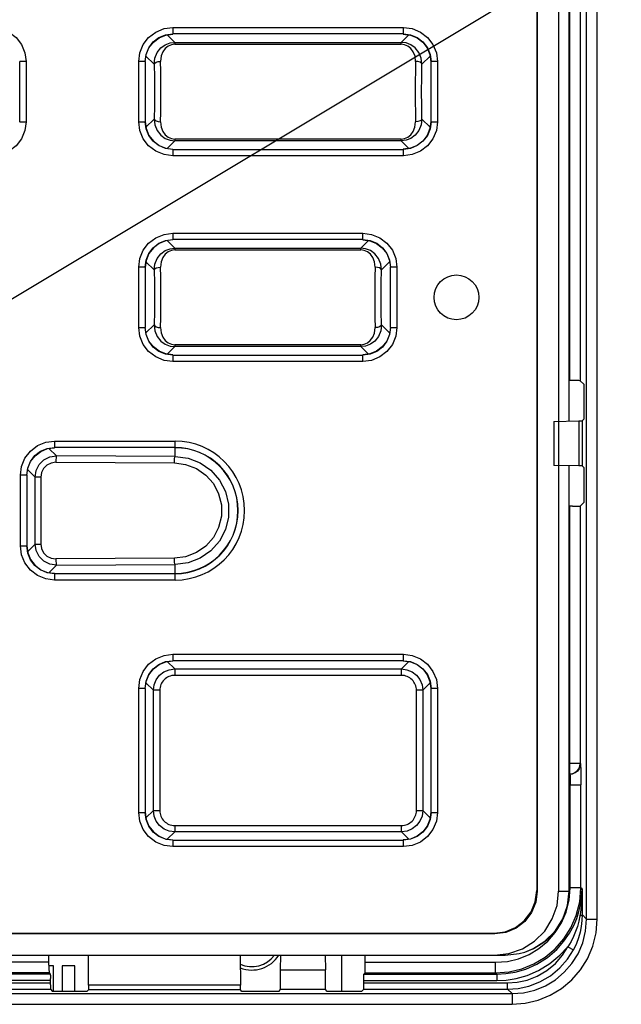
# Model space of a CAD drawing. Extents: x 33 to 410, y 33 to 287.
# Tile 24 of 90: x 90.86 to 93.68, y 172.1 to 176.72. Entities that reach past the tile are written whole.
import ezdxf

# ---------------------------------------------------------------- set-up
doc = ezdxf.new("R2010")
doc.units = 0
doc.header["$LTSCALE"] = 23.1
doc.linetypes.add('HIDDEN', pattern=[0.2, 0.1, -0.1])
doc.layers.get('0').update_dxf_attribs({"linetype": 'CONTINUOUS'})
for name, color, linetype in [('ALL_AXIS', 7, 'CONTINUOUS'), ('ALL_FEATURES', 7, 'CONTINUOUS'), ('ALL_NOTE', 7, 'CONTINUOUS'), ('DEFAULT_2', 8, 'HIDDEN')]:
    doc.layers.add(name, color=color, linetype=linetype)

msp = doc.modelspace()

# ---------------------------------------------------------------- linework, layer by layer
at = {"color": 7, "linetype": 'CONTINUOUS'}
for p, q in [((93.2858, 182.6331), (93.2858, 172.6378)), ((93.2884, 182.6357), (93.2884, 172.6352)), ((93.3884, 182.6355), (93.3884, 172.6354)), ((93.4373, 174.8399), (93.4373, 178.4284)), ((91.5454, 176.651), (91.5789, 176.6554)), ((92.6592, 176.6554), (92.6927, 176.651)), ((91.449, 176.5256), (91.4535, 176.5591)), ((92.7846, 176.5591), (92.789, 176.5256)), ((91.449, 176.2454), (91.4535, 176.2118)), ((92.789, 176.2453), (92.7846, 176.2118)), ((91.5454, 176.1199), (91.579, 176.1154)), ((92.6927, 176.1199), (92.6592, 176.1154)), ((91.579, 175.6904), (91.5454, 175.686)), ((92.4692, 175.6904), (92.5027, 175.686)), ((91.4535, 175.5941), (91.449, 175.5605)), ((92.5946, 175.5941), (92.599, 175.5606)), ((91.4535, 175.2468), (91.449, 175.2803)), ((92.599, 175.2803), (92.5946, 175.2468)), ((91.5789, 175.1504), (91.5454, 175.1549)), ((92.5027, 175.1549), (92.4692, 175.1504)), ((90.9904, 174.711), (91.0239, 174.7154)), ((90.894, 174.5856), (90.8985, 174.6191)), ((93.4373, 172.6355), (93.4373, 174.631)), ((90.894, 174.2554), (90.8985, 174.2218)), ((90.9904, 174.1299), (91.024, 174.1254)), ((91.5454, 173.711), (91.5789, 173.7154)), ((92.6592, 173.7154), (92.6927, 173.711)), ((91.449, 173.5856), (91.4535, 173.6191)), ((92.7846, 173.6191), (92.789, 173.5856)), ((91.449, 173.0054), (91.4535, 172.9718)), ((92.789, 173.0053), (92.7846, 172.9718)), ((91.5454, 172.8799), (91.579, 172.8754)), ((92.6927, 172.8799), (92.6592, 172.8754)), ((93.0884, 172.4352), (87.2896, 172.4352)), ((87.2923, 172.4378), (93.0858, 172.4378)), ((87.241, 172.3354), (93.1371, 172.3354)), ((91.019, 172.2854), (90.9971, 172.2854)), ((91.019, 172.1651), (91.019, 172.2854)), ((91.119, 172.2854), (91.059, 172.2854)), ((91.059, 172.2854), (91.059, 172.1649)), ((91.119, 172.1649), (91.119, 172.2854))]:
    msp.add_line(p, q, dxfattribs=at)
at = {"color": 9, "linetype": 'CONTINUOUS'}
for p, q in [((91.5879, 176.6165), (91.5524, 176.652)), ((91.5781, 176.6863), (92.6599, 176.6863)), ((91.5781, 176.6863), (91.5781, 176.6563)), ((92.6599, 176.6563), (91.5781, 176.6563)), ((91.5781, 176.6563), (91.579, 176.6554)), ((92.6857, 176.652), (92.6502, 176.6165)), ((92.6591, 176.6554), (92.6599, 176.6563)), ((92.6599, 176.6563), (92.6599, 176.6863)), ((91.5879, 176.6165), (92.6502, 176.6165)), ((91.5879, 176.6165), (91.5879, 176.6077)), ((91.5879, 176.6077), (92.6502, 176.6077)), ((92.6502, 176.6077), (92.6502, 176.6165)), ((91.4525, 176.5521), (91.4907, 176.5139)), ((92.7473, 176.5139), (92.7856, 176.5521)), ((90.8899, 176.5264), (90.8599, 176.5264)), ((90.8599, 176.2445), (90.8599, 176.5264)), ((90.8899, 176.5264), (90.8899, 176.2445)), ((91.4482, 176.5264), (91.4182, 176.5264)), ((91.4182, 176.2445), (91.4182, 176.5264)), ((91.449, 176.5255), (91.4482, 176.5264)), ((91.4482, 176.5264), (91.4482, 176.2445)), ((92.7899, 176.5264), (92.789, 176.5255)), ((92.8199, 176.5264), (92.7899, 176.5264)), ((92.7899, 176.2445), (92.7899, 176.5264)), ((92.8199, 176.5264), (92.8199, 176.2445)), ((90.859, 176.2454), (90.8599, 176.2445)), ((90.8599, 176.2445), (90.8899, 176.2445)), ((91.4182, 176.2445), (91.4482, 176.2445)), ((91.4482, 176.2445), (91.449, 176.2454)), ((91.4907, 176.257), (91.4525, 176.2188)), ((92.7856, 176.2188), (92.7473, 176.257)), ((92.789, 176.2454), (92.7899, 176.2445)), ((92.7899, 176.2445), (92.8199, 176.2445)), ((91.5524, 176.1189), (91.5879, 176.1544)), ((92.6502, 176.1632), (91.5879, 176.1632)), ((91.5879, 176.1632), (91.5879, 176.1544)), ((92.6502, 176.1544), (91.5879, 176.1544)), ((92.6502, 176.1544), (92.6502, 176.1632)), ((92.6502, 176.1544), (92.6857, 176.1189)), ((91.579, 176.1154), (91.5781, 176.1146)), ((91.5781, 176.1146), (92.6599, 176.1146)), ((91.5781, 176.1146), (91.5781, 176.0846)), ((92.6599, 176.1146), (92.6591, 176.1154)), ((92.6599, 176.0846), (92.6599, 176.1146)), ((92.6599, 176.0846), (91.5781, 176.0846)), ((91.5781, 175.7213), (92.4699, 175.7213)), ((91.5781, 175.7213), (91.5781, 175.6913)), ((92.4699, 175.6913), (92.4699, 175.7213)), ((91.5879, 175.6515), (91.5524, 175.687)), ((92.4699, 175.6913), (91.5781, 175.6913)), ((91.5781, 175.6913), (91.579, 175.6904)), ((92.4957, 175.687), (92.4602, 175.6515)), ((92.4691, 175.6904), (92.4699, 175.6913)), ((91.5879, 175.6515), (92.4602, 175.6515)), ((91.5879, 175.6515), (91.5879, 175.6427)), ((91.5879, 175.6427), (92.4602, 175.6427)), ((92.4602, 175.6427), (92.4602, 175.6515)), ((91.4525, 175.5871), (91.4907, 175.5489)), ((92.5573, 175.5489), (92.5956, 175.5871)), ((91.4482, 175.5614), (91.4182, 175.5614)), ((91.4182, 175.2795), (91.4182, 175.5614)), ((91.449, 175.5605), (91.4482, 175.5614)), ((91.4482, 175.5614), (91.4482, 175.2795)), ((92.5999, 175.5614), (92.599, 175.5605)), ((92.6299, 175.5614), (92.5999, 175.5614)), ((92.5999, 175.2795), (92.5999, 175.5614)), ((92.6299, 175.5614), (92.6299, 175.2795)), ((91.4182, 175.2795), (91.4482, 175.2795)), ((91.4482, 175.2795), (91.449, 175.2804)), ((91.4907, 175.292), (91.4525, 175.2538)), ((92.5956, 175.2538), (92.5573, 175.292)), ((92.599, 175.2804), (92.5999, 175.2795)), ((92.5999, 175.2795), (92.6299, 175.2795)), ((91.5524, 175.1539), (91.5879, 175.1894)), ((92.4602, 175.1982), (91.5879, 175.1982)), ((91.5879, 175.1982), (91.5879, 175.1894)), ((92.4602, 175.1894), (91.5879, 175.1894)), ((92.4602, 175.1894), (92.4602, 175.1982)), ((92.4602, 175.1894), (92.4957, 175.1539)), ((91.579, 175.1504), (91.5781, 175.1496)), ((91.5781, 175.1496), (92.4699, 175.1496)), ((91.5781, 175.1496), (91.5781, 175.1196)), ((92.4699, 175.1196), (91.5781, 175.1196)), ((92.4699, 175.1496), (92.4691, 175.1504)), ((92.4699, 175.1196), (92.4699, 175.1496)), ((91.0325, 174.6768), (90.9974, 174.712)), ((91.0231, 174.7463), (91.589, 174.7463)), ((91.0231, 174.7463), (91.0231, 174.7163)), ((91.589, 174.7163), (91.0231, 174.7163)), ((91.0231, 174.7163), (91.024, 174.7154)), ((91.589, 174.6736), (91.589, 174.7463)), ((91.589, 174.6736), (91.0325, 174.6768)), ((90.8975, 174.6121), (90.9323, 174.5774)), ((91.0292, 174.6469), (91.5857, 174.6436)), ((90.8932, 174.5864), (90.8632, 174.5864)), ((90.8632, 174.2545), (90.8632, 174.5864)), ((90.894, 174.5855), (90.8932, 174.5864)), ((90.8932, 174.5864), (90.8932, 174.2545)), ((90.9589, 174.5774), (90.9323, 174.5774)), ((90.9323, 174.2635), (90.9323, 174.5774)), ((90.9589, 174.5774), (90.9589, 174.2635)), ((90.8632, 174.2545), (90.8932, 174.2545)), ((90.8932, 174.2545), (90.894, 174.2554)), ((90.9323, 174.2635), (90.8975, 174.2288)), ((90.9323, 174.2635), (90.9589, 174.2635)), ((91.5857, 174.1972), (91.0292, 174.194)), ((90.9974, 174.1289), (91.0325, 174.1641)), ((91.0325, 174.1641), (91.589, 174.1673)), ((91.589, 174.0946), (91.589, 174.1673)), ((91.024, 174.1254), (91.0231, 174.1246)), ((91.0231, 174.1246), (91.589, 174.1246)), ((91.0231, 174.1246), (91.0231, 174.0946)), ((91.589, 174.0946), (91.0231, 174.0946)), ((91.5781, 173.7463), (92.6599, 173.7463)), ((91.5781, 173.7463), (91.5781, 173.7163)), ((92.6599, 173.7163), (92.6599, 173.7463)), ((91.587, 173.6774), (91.5524, 173.712)), ((92.6599, 173.7163), (91.5781, 173.7163)), ((92.6857, 173.712), (92.6511, 173.6774)), ((92.6591, 173.7154), (92.6599, 173.7163)), ((91.587, 173.6774), (92.6511, 173.6774)), ((91.587, 173.6774), (91.587, 173.6474)), ((92.6511, 173.6474), (91.587, 173.6474)), ((92.6511, 173.6474), (92.6511, 173.6774)), ((91.4525, 173.6121), (91.4871, 173.5775)), ((92.751, 173.5775), (92.7856, 173.6121)), ((91.4482, 173.5864), (91.4182, 173.5864)), ((91.4182, 173.0045), (91.4182, 173.5864)), ((91.449, 173.5855), (91.4482, 173.5864)), ((91.4482, 173.5864), (91.4482, 173.0045)), ((91.5171, 173.5775), (91.4871, 173.5775)), ((91.4871, 173.0134), (91.4871, 173.5775)), ((91.5171, 173.5775), (91.5171, 173.0134)), ((92.751, 173.5775), (92.721, 173.5775)), ((92.721, 173.0134), (92.721, 173.5775)), ((92.751, 173.5775), (92.751, 173.0134)), ((92.8199, 173.5864), (92.7899, 173.5864)), ((92.7899, 173.0045), (92.7899, 173.5864)), ((92.8199, 173.5864), (92.8199, 173.0045)), ((91.4182, 173.0045), (91.4482, 173.0045)), ((91.4871, 173.0134), (91.4525, 172.9788)), ((91.4871, 173.0134), (91.5171, 173.0134)), ((92.721, 173.0134), (92.751, 173.0134)), ((92.7856, 172.9788), (92.751, 173.0134)), ((92.789, 173.0054), (92.7899, 173.0045)), ((92.7899, 173.0045), (92.8199, 173.0045)), ((91.5524, 172.8789), (91.587, 172.9135)), ((91.587, 172.9435), (92.6511, 172.9435)), ((91.587, 172.9435), (91.587, 172.9135)), ((92.6511, 172.9135), (91.587, 172.9135)), ((92.6511, 172.9135), (92.6511, 172.9435)), ((92.6511, 172.9135), (92.6857, 172.8789)), ((91.5781, 172.8746), (92.6599, 172.8746)), ((91.5781, 172.8746), (91.5781, 172.8446)), ((92.6599, 172.8746), (92.6591, 172.8754)), ((92.6599, 172.8446), (92.6599, 172.8746)), ((92.6599, 172.8446), (91.5781, 172.8446)), ((93.2884, 172.6352), (93.2858, 172.6378)), ((93.3884, 172.6354), (93.4372, 172.6354)), ((93.4372, 172.6354), (93.4373, 172.6355)), ((93.4372, 172.6354), (93.4373, 172.6355)), ((93.0858, 172.4378), (93.0884, 172.4352))]:
    msp.add_line(p, q, dxfattribs=at)
for points in [[(90.7299, 176.6863), (90.771, 176.681), (90.8098, 176.665), (90.8431, 176.6395), (90.8686, 176.6062), (90.8846, 176.5674), (90.8899, 176.5264)], [(91.4182, 176.5264), (91.4235, 176.5674), (91.4395, 176.6062), (91.465, 176.6395), (91.4983, 176.665), (91.5371, 176.681), (91.5781, 176.6863)], [(91.4482, 176.5264), (91.4526, 176.56), (91.4656, 176.5913), (91.4862, 176.6183), (91.5131, 176.6389), (91.5445, 176.6519), (91.5781, 176.6563)], [(92.6599, 176.6863), (92.701, 176.681), (92.7398, 176.665), (92.7731, 176.6395), (92.7986, 176.6062), (92.8146, 176.5674), (92.8199, 176.5264)], [(92.6599, 176.6563), (92.6936, 176.6519), (92.7249, 176.6389), (92.7519, 176.6183), (92.7725, 176.5913), (92.7855, 176.56), (92.7899, 176.5264)], [(91.4907, 176.5139), (91.494, 176.5419), (91.5049, 176.5684), (91.5221, 176.5901), (91.5431, 176.6053), (91.5656, 176.6138), (91.5879, 176.6165)], [(91.5879, 176.6077), (91.5725, 176.6056), (91.5571, 176.5991), (91.5432, 176.5881), (91.5317, 176.5727), (91.5236, 176.5526), (91.5207, 176.5274)], [(92.7473, 176.5139), (92.7441, 176.5419), (92.7332, 176.5683), (92.716, 176.5901), (92.695, 176.6053), (92.6725, 176.6138), (92.6502, 176.6165)], [(92.7174, 176.5274), (92.7146, 176.5523), (92.7066, 176.5723), (92.6953, 176.5878), (92.6814, 176.5989), (92.6659, 176.6055), (92.6502, 176.6077)], [(91.4907, 176.5139), (91.4934, 176.5189), (91.5, 176.5232), (91.5095, 176.5262), (91.5207, 176.5274)], [(91.4907, 176.5139), (91.4919, 176.4518), (91.4923, 176.3854), (91.4919, 176.3191), (91.4907, 176.257)], [(91.5223, 176.3854), (91.5221, 176.4343), (91.5216, 176.482), (91.5207, 176.5274)], [(92.7174, 176.5274), (92.7165, 176.482), (92.716, 176.4343), (92.7158, 176.3854)], [(92.7473, 176.5139), (92.7447, 176.5189), (92.7381, 176.5232), (92.7285, 176.5262), (92.7174, 176.5274)], [(92.7473, 176.257), (92.7462, 176.3191), (92.7457, 176.3854), (92.7462, 176.4518), (92.7473, 176.5139)], [(91.5207, 176.2435), (91.5216, 176.2889), (91.5221, 176.3366), (91.5223, 176.3854)], [(92.7158, 176.3854), (92.716, 176.3366), (92.7165, 176.2889), (92.7174, 176.2435)], [(90.8899, 176.2445), (90.8846, 176.2035), (90.8686, 176.1647), (90.8431, 176.1314), (90.8098, 176.1059), (90.771, 176.0899), (90.7299, 176.0846)], [(91.5781, 176.0846), (91.5371, 176.0899), (91.4983, 176.1059), (91.465, 176.1314), (91.4395, 176.1647), (91.4235, 176.2035), (91.4182, 176.2445)], [(91.5781, 176.1146), (91.5445, 176.119), (91.5131, 176.132), (91.4862, 176.1526), (91.4656, 176.1795), (91.4526, 176.2109), (91.4482, 176.2445)], [(91.4907, 176.257), (91.4934, 176.252), (91.5, 176.2477), (91.5095, 176.2447), (91.5207, 176.2435)], [(91.4907, 176.257), (91.494, 176.229), (91.5049, 176.2025), (91.5221, 176.1808), (91.5431, 176.1656), (91.5656, 176.1571), (91.5879, 176.1544)], [(91.5207, 176.2435), (91.5235, 176.2186), (91.5315, 176.1986), (91.5428, 176.1831), (91.5567, 176.172), (91.5722, 176.1654), (91.5879, 176.1632)], [(92.7473, 176.257), (92.744, 176.229), (92.7332, 176.2025), (92.716, 176.1808), (92.695, 176.1656), (92.6725, 176.1571), (92.6502, 176.1544)], [(92.6502, 176.1632), (92.6656, 176.1652), (92.681, 176.1717), (92.6949, 176.1828), (92.7064, 176.1982), (92.7145, 176.2183), (92.7174, 176.2435)], [(92.8199, 176.2445), (92.8146, 176.2035), (92.7986, 176.1647), (92.7731, 176.1314), (92.7398, 176.1059), (92.701, 176.0899), (92.6599, 176.0846)], [(92.7899, 176.2445), (92.7855, 176.2109), (92.7725, 176.1795), (92.7519, 176.1526), (92.7249, 176.132), (92.6936, 176.119), (92.6599, 176.1146)], [(92.7473, 176.257), (92.7447, 176.252), (92.7381, 176.2477), (92.7285, 176.2447), (92.7174, 176.2435)], [(91.4182, 175.5614), (91.4235, 175.6024), (91.4395, 175.6412), (91.465, 175.6745), (91.4983, 175.7), (91.5371, 175.716), (91.5781, 175.7213)], [(92.4699, 175.7213), (92.511, 175.716), (92.5498, 175.7), (92.5831, 175.6745), (92.6086, 175.6412), (92.6246, 175.6024), (92.6299, 175.5614)], [(91.4482, 175.5614), (91.4526, 175.595), (91.4656, 175.6263), (91.4862, 175.6533), (91.5131, 175.6739), (91.5445, 175.6869), (91.5781, 175.6913)], [(92.4699, 175.6913), (92.5036, 175.6869), (92.5349, 175.6739), (92.5619, 175.6533), (92.5825, 175.6263), (92.5955, 175.595), (92.5999, 175.5614)], [(91.4907, 175.5489), (91.494, 175.5769), (91.5049, 175.6034), (91.5221, 175.6251), (91.5431, 175.6403), (91.5656, 175.6488), (91.5879, 175.6515)], [(91.5879, 175.6427), (91.5725, 175.6406), (91.5571, 175.6341), (91.5432, 175.6231), (91.5317, 175.6077), (91.5236, 175.5876), (91.5207, 175.5624)], [(92.5573, 175.5489), (92.5541, 175.5769), (92.5432, 175.6033), (92.526, 175.6251), (92.505, 175.6403), (92.4825, 175.6488), (92.4602, 175.6515)], [(92.5274, 175.5624), (92.5246, 175.5873), (92.5166, 175.6073), (92.5053, 175.6228), (92.4914, 175.6339), (92.4759, 175.6405), (92.4602, 175.6427)], [(91.4907, 175.5489), (91.4934, 175.5539), (91.5, 175.5582), (91.5095, 175.5612), (91.5207, 175.5624)], [(91.4907, 175.5489), (91.4919, 175.4868), (91.4923, 175.4204), (91.4919, 175.3541), (91.4907, 175.292)], [(91.5223, 175.4204), (91.5221, 175.4693), (91.5216, 175.517), (91.5207, 175.5624)], [(92.5274, 175.5624), (92.5265, 175.517), (92.526, 175.4693), (92.5258, 175.4204)], [(92.5573, 175.5489), (92.5547, 175.5539), (92.5481, 175.5582), (92.5385, 175.5612), (92.5274, 175.5624)], [(92.5573, 175.292), (92.5562, 175.3541), (92.5557, 175.4204), (92.5562, 175.4868), (92.5573, 175.5489)], [(91.5207, 175.2785), (91.5216, 175.3239), (91.5221, 175.3716), (91.5223, 175.4204)], [(92.5258, 175.4204), (92.526, 175.3716), (92.5265, 175.3239), (92.5274, 175.2785)], [(91.5781, 175.1196), (91.5371, 175.1249), (91.4983, 175.1409), (91.465, 175.1664), (91.4395, 175.1997), (91.4235, 175.2385), (91.4182, 175.2795)], [(91.5781, 175.1496), (91.5445, 175.154), (91.5131, 175.167), (91.4862, 175.1876), (91.4656, 175.2145), (91.4526, 175.2459), (91.4482, 175.2795)], [(91.4907, 175.292), (91.4934, 175.287), (91.5, 175.2827), (91.5095, 175.2797), (91.5207, 175.2785)], [(91.4907, 175.292), (91.494, 175.264), (91.5049, 175.2375), (91.5221, 175.2158), (91.5431, 175.2006), (91.5656, 175.1921), (91.5879, 175.1894)], [(91.5207, 175.2785), (91.5235, 175.2536), (91.5315, 175.2336), (91.5428, 175.2181), (91.5567, 175.207), (91.5722, 175.2004), (91.5879, 175.1982)], [(92.5573, 175.292), (92.554, 175.264), (92.5432, 175.2375), (92.526, 175.2158), (92.505, 175.2006), (92.4825, 175.1921), (92.4602, 175.1894)], [(92.4602, 175.1982), (92.4756, 175.2002), (92.491, 175.2067), (92.5049, 175.2178), (92.5164, 175.2332), (92.5245, 175.2533), (92.5274, 175.2785)], [(92.6299, 175.2795), (92.6246, 175.2385), (92.6086, 175.1997), (92.5831, 175.1664), (92.5498, 175.1409), (92.511, 175.1249), (92.4699, 175.1196)], [(92.5999, 175.2795), (92.5955, 175.2459), (92.5825, 175.2145), (92.5619, 175.1876), (92.5349, 175.167), (92.5036, 175.154), (92.4699, 175.1496)], [(92.5573, 175.292), (92.5547, 175.287), (92.5481, 175.2827), (92.5385, 175.2797), (92.5274, 175.2785)], [(90.8632, 174.5864), (90.8685, 174.6274), (90.8845, 174.6662), (90.91, 174.6995), (90.9433, 174.725), (90.9821, 174.741), (91.0231, 174.7463)], [(90.8932, 174.5864), (90.8976, 174.62), (90.9106, 174.6513), (90.9312, 174.6783), (90.9581, 174.6989), (90.9895, 174.7119), (91.0231, 174.7163)], [(90.9323, 174.5774), (90.9372, 174.6081), (90.9513, 174.6359), (90.9735, 174.6579), (91.0014, 174.672), (91.0325, 174.6768)], [(91.0325, 174.6768), (91.0313, 174.6741), (91.0303, 174.6675), (91.0295, 174.658), (91.0292, 174.6469)], [(91.5857, 174.6436), (91.586, 174.6548), (91.5868, 174.6643), (91.5878, 174.6709), (91.589, 174.6736)], [(91.589, 174.6736), (91.6496, 174.666), (91.7065, 174.6441), (91.7564, 174.6092), (91.7966, 174.5636), (91.8247, 174.5097), (91.8391, 174.4508), (91.8391, 174.3901), (91.8247, 174.3312), (91.7966, 174.2773), (91.7564, 174.2317), (91.7065, 174.1968), (91.6496, 174.1749), (91.589, 174.1673)], [(91.0292, 174.6469), (91.0074, 174.6435), (90.9877, 174.6337), (90.9722, 174.6182), (90.9623, 174.5988), (90.9589, 174.5774)], [(91.5857, 174.6436), (91.6384, 174.637), (91.6888, 174.6178), (91.733, 174.5871), (91.7685, 174.5468), (91.7933, 174.4992), (91.8061, 174.4472), (91.8061, 174.3936), (91.7933, 174.3416), (91.7685, 174.2941), (91.733, 174.2538), (91.6887, 174.2231), (91.6384, 174.2039), (91.5857, 174.1972)], [(91.0231, 174.0946), (90.9821, 174.0999), (90.9433, 174.1159), (90.91, 174.1414), (90.8845, 174.1747), (90.8685, 174.2135), (90.8632, 174.2545)], [(91.0231, 174.1246), (90.9895, 174.129), (90.9581, 174.142), (90.9312, 174.1626), (90.9106, 174.1895), (90.8976, 174.2209), (90.8932, 174.2545)], [(91.0325, 174.1641), (91.0014, 174.1689), (90.9735, 174.183), (90.9513, 174.205), (90.9372, 174.2328), (90.9323, 174.2635)], [(90.9589, 174.2635), (90.9623, 174.2421), (90.9722, 174.2227), (90.9877, 174.2072), (91.0074, 174.1974), (91.0292, 174.194)], [(91.589, 174.1673), (91.5878, 174.17), (91.5868, 174.1766), (91.586, 174.1861), (91.5857, 174.1972)], [(91.0292, 174.194), (91.0295, 174.1829), (91.0303, 174.1734), (91.0313, 174.1668), (91.0325, 174.1641)], [(91.4182, 173.5864), (91.4235, 173.6274), (91.4395, 173.6662), (91.465, 173.6995), (91.4983, 173.725), (91.5371, 173.741), (91.5781, 173.7463)], [(92.6599, 173.7463), (92.701, 173.741), (92.7398, 173.725), (92.7731, 173.6995), (92.7986, 173.6662), (92.8146, 173.6274), (92.8199, 173.5864)], [(91.4482, 173.5864), (91.4526, 173.62), (91.4656, 173.6513), (91.4862, 173.6783), (91.5131, 173.6989), (91.5445, 173.7119), (91.5781, 173.7163)], [(92.6599, 173.7163), (92.6936, 173.7119), (92.7249, 173.6989), (92.7519, 173.6783), (92.7725, 173.6513), (92.7855, 173.62), (92.7899, 173.5864)], [(91.4871, 173.5775), (91.4905, 173.6033), (91.5004, 173.6273), (91.5162, 173.648)], [(91.5162, 173.648), (91.5369, 173.6639), (91.5611, 173.674), (91.587, 173.6774)], [(92.6511, 173.6774), (92.6769, 173.674), (92.7009, 173.6641), (92.7216, 173.6483)], [(92.7216, 173.6483), (92.7375, 173.6275), (92.7476, 173.6034), (92.751, 173.5775)], [(91.5781, 172.8446), (91.5371, 172.8499), (91.4983, 172.8659), (91.465, 172.8914), (91.4395, 172.9247), (91.4235, 172.9635), (91.4182, 173.0045)], [(91.5781, 172.8746), (91.5445, 172.879), (91.5131, 172.892), (91.4862, 172.9126), (91.4656, 172.9395), (91.4526, 172.9709), (91.4482, 173.0045)], [(91.5165, 172.9426), (91.5006, 172.9633), (91.4905, 172.9875), (91.4871, 173.0134)], [(92.8199, 173.0045), (92.8146, 172.9635), (92.7986, 172.9247), (92.7731, 172.8914), (92.7398, 172.8659), (92.701, 172.8499), (92.6599, 172.8446)], [(92.7899, 173.0045), (92.7855, 172.9709), (92.7725, 172.9395), (92.7519, 172.9126), (92.7249, 172.892), (92.6936, 172.879), (92.6599, 172.8746)], [(92.751, 173.0134), (92.7476, 172.9876), (92.7376, 172.9636), (92.7218, 172.9429)], [(91.587, 172.9135), (91.5612, 172.9169), (91.5371, 172.9268), (91.5165, 172.9426)], [(92.7218, 172.9429), (92.7011, 172.927), (92.677, 172.9169), (92.6511, 172.9135)], [(93.2292, 172.3499), (93.2673, 172.3652), (93.3242, 172.4009), (93.3718, 172.4484), (93.4075, 172.5053), (93.4297, 172.5687), (93.4372, 172.6354)]]:
    msp.add_lwpolyline(points, dxfattribs=at)
at = {"color": 7, "linetype": 'CONTINUOUS'}
for points in [[(91.4535, 176.5591), (91.4664, 176.5905), (91.4871, 176.6174), (91.514, 176.6381), (91.5454, 176.651)], [(92.6927, 176.651), (92.7241, 176.6381), (92.751, 176.6174), (92.7716, 176.5905), (92.7846, 176.5591)], [(91.4535, 176.2118), (91.4664, 176.1804), (91.4871, 176.1535), (91.514, 176.1328), (91.5454, 176.1199)], [(92.7846, 176.2118), (92.7716, 176.1804), (92.751, 176.1535), (92.7241, 176.1328), (92.6927, 176.1199)], [(91.5454, 175.686), (91.514, 175.6731), (91.4871, 175.6524), (91.4664, 175.6255), (91.4535, 175.5941)], [(92.5027, 175.686), (92.5341, 175.6731), (92.561, 175.6524), (92.5816, 175.6255), (92.5946, 175.5941)], [(91.5454, 175.1549), (91.514, 175.1678), (91.4871, 175.1885), (91.4664, 175.2154), (91.4535, 175.2468)], [(92.5946, 175.2468), (92.5816, 175.2154), (92.561, 175.1885), (92.5341, 175.1678), (92.5027, 175.1549)], [(90.8985, 174.6191), (90.9114, 174.6505), (90.9321, 174.6774), (90.959, 174.6981), (90.9904, 174.711)], [(90.8985, 174.2218), (90.9114, 174.1904), (90.9321, 174.1635), (90.959, 174.1428), (90.9904, 174.1299)], [(91.4535, 173.6191), (91.4664, 173.6505), (91.4871, 173.6774), (91.514, 173.6981), (91.5454, 173.711)], [(92.6927, 173.711), (92.7241, 173.6981), (92.751, 173.6774), (92.7716, 173.6505), (92.7846, 173.6191)], [(91.4535, 172.9718), (91.4664, 172.9404), (91.4871, 172.9135), (91.514, 172.8928), (91.5454, 172.8799)], [(92.7846, 172.9718), (92.7716, 172.9404), (92.751, 172.9135), (92.7241, 172.8928), (92.6927, 172.8799)], [(93.0858, 172.4378), (93.1376, 172.4446), (93.1858, 172.4646), (93.2272, 172.4964), (93.259, 172.5378), (93.279, 172.586), (93.2858, 172.6378)], [(93.0882, 172.3355), (93.155, 172.343), (93.2185, 172.3652), (93.2754, 172.4009), (93.3229, 172.4484), (93.3587, 172.5053), (93.3809, 172.5687), (93.3884, 172.6354)], [(93.2884, 172.6352), (93.2816, 172.5834), (93.2616, 172.5352), (93.2298, 172.4938), (93.1884, 172.462), (93.1402, 172.442), (93.0884, 172.4352)], [(93.1371, 172.3354), (93.2039, 172.343), (93.2292, 172.3499)]]:
    msp.add_lwpolyline(points, dxfattribs=at)
msp.add_circle((92.909, 175.4204), 0.105, dxfattribs=at)
at = {"color": 9, "linetype": 'CONTINUOUS'}
for centre, radius, start, end in [((91.589, 174.4204), 0.3259, 270, 89.9998), ((91.589, 174.4204), 0.2959, 270, 90), ((91.5869, 173.5776), 0.0699, 89.9651, 180.0361), ((92.6512, 173.5776), 0.0699, 359.965, 90.0361), ((91.5869, 173.0133), 0.0699, 179.9651, 270.0361), ((92.6512, 173.0133), 0.0699, 269.965, 0.0361)]:
    msp.add_arc(centre, radius, start, end, dxfattribs=at)
at = {"color": 7, "linetype": 'CONTINUOUS'}
for centre, radius, start, end in [((91.589, 174.4204), 0.295, 270, 90), ((93.1372, 172.6355), 0.3001, 287.8498, 360)]:
    msp.add_arc(centre, radius, start, end, dxfattribs=at)
at = {"layer": 'ALL_AXIS', "color": 3, "linetype": 'CONTINUOUS'}
msp.add_arc((91.949, 172.4154), 0.1338, 245.9293, 322.895, dxfattribs=at)
at = {"layer": 'ALL_FEATURES', "color": 9, "linetype": 'CONTINUOUS'}
for p, q in [((93.5198, 172.5047), (93.5198, 182.6662)), ((93.5698, 172.5047), (93.5698, 182.6662)), ((93.4399, 180.4407), (93.4399, 175.0302)), ((93.4899, 180.4415), (93.4899, 175.0294)), ((93.4399, 174.4407), (93.4399, 173.1846)), ((93.4899, 174.4415), (93.4899, 173.2346)), ((93.4899, 173.2346), (93.4373, 173.2346)), ((93.491, 173.2335), (93.4899, 173.2346)), ((93.4399, 173.1846), (93.4373, 173.1846)), ((93.441, 173.1835), (93.4373, 173.1835)), ((93.441, 173.1835), (93.4399, 173.1846)), ((93.4373, 173.1335), (93.4927, 173.1335)), ((93.4427, 172.6517), (93.4427, 173.1335)), ((93.4927, 172.6517), (93.4927, 173.1335)), ((93.4378, 172.5932), (93.4427, 172.6517)), ((93.4927, 172.6517), (93.4427, 172.6517)), ((93.4981, 172.6463), (93.4927, 172.6517)), ((93.4981, 172.6463), (93.4986, 172.5698)), ((93.4964, 172.5931), (93.4939, 172.5645)), ((93.4734, 172.5078), (93.4837, 172.5398)), ((93.4903, 172.5351), (93.4879, 172.5193)), ((93.4923, 172.5498), (93.4903, 172.5351)), ((93.4939, 172.5645), (93.4923, 172.5498)), ((93.5198, 172.5047), (93.4989, 172.5255)), ((93.5198, 172.5047), (93.5698, 172.5047)), ((93.4316, 172.3748), (93.4581, 172.3607)), ((93.4594, 172.3632), (93.4581, 172.3607)), ((90.9971, 172.3018), (89.381, 172.3018)), ((92.369, 172.3354), (92.369, 172.1649)), ((92.481, 172.3018), (93.0928, 172.3018)), ((93.0928, 172.2518), (93.0928, 172.3018)), ((91.0039, 172.2164), (89.3742, 172.2164)), ((91.0034, 172.2464), (89.3747, 172.2464)), ((90.9979, 172.2518), (89.3802, 172.2518)), ((92.4742, 172.2164), (93.0982, 172.2164)), ((92.4747, 172.2464), (93.0982, 172.2464)), ((92.4802, 172.2518), (93.0928, 172.2518)), ((93.0982, 172.2464), (93.0928, 172.2518)), ((93.0982, 172.2464), (93.0982, 172.2164)), ((89.3737, 172.1753), (91.0044, 172.1753)), ((89.3742, 172.2053), (91.0039, 172.2053)), ((92.4737, 172.1753), (93.1492, 172.1753)), ((92.4742, 172.2053), (93.1492, 172.2053)), ((93.1492, 172.1753), (93.1492, 172.2053)), ((93.1698, 172.1547), (93.1492, 172.1753)), ((87.2083, 172.1547), (93.1698, 172.1547)), ((93.1698, 172.1547), (93.1698, 172.1047)), ((87.2083, 172.1047), (93.1698, 172.1047))]:
    msp.add_line(p, q, dxfattribs=at)
at = {"layer": 'ALL_FEATURES', "color": 7, "linetype": 'CONTINUOUS'}
for p, q in [((93.4899, 175.0294), (93.5065, 175.0127)), ((93.507, 174.9919), (93.507, 174.8985)), ((93.4983, 174.8407), (93.5062, 174.8486)), ((93.3659, 174.8386), (93.4838, 174.8407)), ((93.3659, 174.8386), (93.3659, 174.6323)), ((93.4838, 174.8407), (93.4983, 174.8407)), ((93.4838, 174.8407), (93.4838, 174.6302)), ((93.4983, 174.8407), (93.4983, 174.6302)), ((93.4838, 174.6302), (93.3659, 174.6323)), ((93.4983, 174.6302), (93.4838, 174.6302)), ((93.4983, 174.6302), (93.5062, 174.6223)), ((93.507, 174.5851), (93.507, 174.4881)), ((93.4527, 174.4407), (93.4373, 174.4407)), ((93.4899, 174.4415), (93.5065, 174.4581)), ((93.4986, 172.5698), (93.4989, 172.5255)), ((90.9971, 172.289), (90.9971, 172.3354)), ((91.1829, 172.1942), (91.1832, 172.3354)), ((91.8948, 172.3354), (91.8952, 172.1942)), ((92.0838, 172.2667), (92.085, 172.3354)), ((92.293, 172.3354), (92.2943, 172.2667)), ((92.0838, 172.2667), (92.2943, 172.2667)), ((92.0838, 172.1736), (92.0838, 172.2667)), ((92.2943, 172.1736), (92.2943, 172.2667)), ((90.9979, 172.2518), (91.0034, 172.2464)), ((91.0039, 172.1962), (91.0039, 172.2255)), ((92.4802, 172.2518), (92.4747, 172.2464)), ((91.0044, 172.1753), (91.0144, 172.1654)), ((91.1548, 172.1649), (91.0444, 172.1649)), ((91.1829, 172.1727), (91.1756, 172.1654)), ((91.8952, 172.1942), (91.1829, 172.1942)), ((91.1829, 172.1942), (91.1829, 172.1727)), ((91.8952, 172.1727), (91.1829, 172.1727)), ((91.8952, 172.1727), (91.8952, 172.1942)), ((91.9025, 172.1654), (91.8952, 172.1727)), ((92.0548, 172.1649), (91.9325, 172.1649)), ((92.0756, 172.1654), (92.0838, 172.1736)), ((92.2943, 172.1736), (92.0838, 172.1736)), ((92.3025, 172.1654), (92.2943, 172.1736)), ((92.4429, 172.1649), (92.3325, 172.1649)), ((92.4737, 172.1753), (92.4637, 172.1654))]:
    msp.add_line(p, q, dxfattribs=at)
for points in [[(93.4899, 175.0294), (93.488, 175.0296), (93.4829, 175.0298), (93.475, 175.03), (93.4647, 175.0301), (93.4527, 175.0302), (93.4373, 175.0302)], [(93.5065, 175.0127), (93.5067, 175.0112), (93.5068, 175.0068), (93.5069, 175.0002), (93.507, 174.9919)], [(93.507, 174.8985), (93.507, 174.8857), (93.5069, 174.8738), (93.5068, 174.8635), (93.5066, 174.8555), (93.5064, 174.8504), (93.5062, 174.8486)], [(93.5062, 174.6223), (93.5064, 174.6205), (93.5066, 174.6154), (93.5068, 174.6074), (93.5069, 174.5971), (93.507, 174.5851)], [(93.507, 174.4881), (93.507, 174.479), (93.5069, 174.4707), (93.5068, 174.4641), (93.5067, 174.4597), (93.5065, 174.4581)], [(93.4527, 174.4407), (93.4647, 174.4408), (93.475, 174.4409), (93.4829, 174.4411), (93.488, 174.4413), (93.4899, 174.4415)], [(93.4989, 172.5255), (93.4979, 172.4975), (93.4946, 172.4697), (93.4893, 172.4429), (93.4819, 172.4169), (93.4719, 172.3898), (93.4594, 172.3632)], [(92.4802, 172.2518), (92.4804, 172.2537), (92.4806, 172.2588), (92.4808, 172.2667), (92.4809, 172.277), (92.481, 172.289), (92.481, 172.3354)], [(90.9971, 172.289), (90.9972, 172.277), (90.9973, 172.2667), (90.9975, 172.2588), (90.9977, 172.2537), (90.9979, 172.2518)], [(91.0034, 172.2464), (91.0035, 172.2448), (91.0037, 172.2405), (91.0038, 172.2338), (91.0039, 172.2255)], [(92.4737, 172.1753), (92.4739, 172.1769), (92.474, 172.1812), (92.4741, 172.1879), (92.4742, 172.1962), (92.4742, 172.2255)], [(92.4742, 172.2255), (92.4743, 172.2338), (92.4744, 172.2405), (92.4746, 172.2448), (92.4747, 172.2464)], [(91.0039, 172.1962), (91.004, 172.1879), (91.0041, 172.1812), (91.0042, 172.1769), (91.0044, 172.1753)], [(91.0444, 172.1649), (91.0352, 172.1649), (91.0269, 172.1649), (91.0203, 172.1651), (91.016, 172.1652), (91.0144, 172.1654)], [(91.1756, 172.1654), (91.174, 172.1652), (91.1697, 172.1651), (91.1631, 172.1649), (91.1548, 172.1649)], [(91.9325, 172.1649), (91.9233, 172.1649), (91.915, 172.1649), (91.9084, 172.1651), (91.9041, 172.1652), (91.9025, 172.1654)], [(92.0756, 172.1654), (92.074, 172.1652), (92.0697, 172.1651), (92.0631, 172.1649), (92.0548, 172.1649)], [(92.3325, 172.1649), (92.3233, 172.1649), (92.315, 172.1649), (92.3084, 172.1651), (92.3041, 172.1652), (92.3025, 172.1654)], [(92.4637, 172.1654), (92.4621, 172.1652), (92.4578, 172.1651), (92.4512, 172.1649), (92.4429, 172.1649)]]:
    msp.add_lwpolyline(points, dxfattribs=at)
at = {"layer": 'ALL_FEATURES', "color": 9, "linetype": 'CONTINUOUS'}
for points in [[(93.4399, 173.1846), (93.4528, 173.1863), (93.4649, 173.1913), (93.4753, 173.1992), (93.4832, 173.2096), (93.4882, 173.2216), (93.4899, 173.2346)], [(93.491, 173.2335), (93.4893, 173.2206), (93.4843, 173.2085), (93.4763, 173.1982), (93.466, 173.1902), (93.4539, 173.1852), (93.441, 173.1835)], [(93.491, 173.2335), (93.4914, 173.2307), (93.4917, 173.2231), (93.492, 173.2111), (93.4923, 173.1953), (93.4925, 173.1765), (93.4926, 173.1556), (93.4927, 173.1335)], [(93.441, 173.1835), (93.4414, 173.1821), (93.4417, 173.1783), (93.4421, 173.1723), (93.4423, 173.1644), (93.4425, 173.155), (93.4427, 173.1446), (93.4427, 173.1335)], [(93.0928, 172.2518), (93.1559, 172.2568), (93.2154, 172.2711), (93.2723, 172.2943), (93.3249, 172.3261), (93.3721, 172.3655), (93.4127, 172.4117), (93.4456, 172.4634), (93.4708, 172.5213), (93.4871, 172.5849), (93.4927, 172.6517)], [(93.4837, 172.5398), (93.4911, 172.5718), (93.4962, 172.6066), (93.4981, 172.6463)], [(93.4981, 172.6463), (93.4977, 172.6198), (93.4964, 172.5931)], [(93.2, 172.3186), (93.2498, 172.339), (93.2959, 172.3668), (93.3372, 172.4013), (93.3727, 172.4417), (93.4015, 172.4869), (93.4236, 172.5376), (93.4378, 172.5932)], [(93.0982, 172.2464), (93.1402, 172.2486), (93.1847, 172.2558), (93.2339, 172.2701), (93.2858, 172.2931), (93.3361, 172.3248), (93.3794, 172.3619), (93.4134, 172.4001), (93.4395, 172.4378), (93.459, 172.4738), (93.4734, 172.5078)], [(93.1698, 172.1047), (93.2319, 172.1096), (93.2916, 172.1237), (93.3493, 172.1473), (93.4025, 172.1793), (93.4498, 172.2191), (93.4906, 172.2658), (93.5238, 172.3184), (93.5488, 172.3767), (93.5645, 172.4397), (93.5698, 172.5047)], [(93.1698, 172.1547), (93.2242, 172.159), (93.2764, 172.1713), (93.3269, 172.1919), (93.3734, 172.22), (93.4148, 172.2547), (93.4506, 172.2957), (93.4795, 172.3417), (93.5014, 172.3927), (93.5151, 172.4478), (93.5198, 172.5047)], [(93.4879, 172.5193), (93.4829, 172.4939), (93.4763, 172.4692), (93.4681, 172.4456), (93.4585, 172.423), (93.4467, 172.3997), (93.4316, 172.3748)], [(93.4879, 172.5193), (93.4938, 172.5211), (93.4975, 172.5232), (93.4989, 172.5255)], [(93.0982, 172.2164), (93.1422, 172.2186), (93.1888, 172.226), (93.2401, 172.2405), (93.2945, 172.2638), (93.3478, 172.2962), (93.3943, 172.3346), (93.4315, 172.3747)], [(93.1492, 172.2053), (93.1943, 172.2085), (93.2401, 172.2185), (93.2874, 172.2367), (93.3327, 172.2631), (93.3731, 172.2967), (93.4064, 172.335), (93.4315, 172.3747)], [(93.1492, 172.1753), (93.1985, 172.1788), (93.2486, 172.1898), (93.3003, 172.2096), (93.3498, 172.2386), (93.3941, 172.2753), (93.4306, 172.3172), (93.4581, 172.3607)], [(93.0928, 172.3018), (93.148, 172.3062), (93.2, 172.3186)]]:
    msp.add_lwpolyline(points, dxfattribs=at)
at = {"layer": 'ALL_NOTE', "color": 2, "linetype": 'CONTINUOUS'}
msp.add_line((89.2212, 174.4543), (121.5517, 193.8286), dxfattribs=at)
at = {"layer": 'DEFAULT_2', "color": 8, "linetype": 'HIDDEN'}
msp.add_arc((91.949, 172.4154), 0.15, 248.869, 327.7612, dxfattribs=at)

doc.saveas('drawing.dxf')
